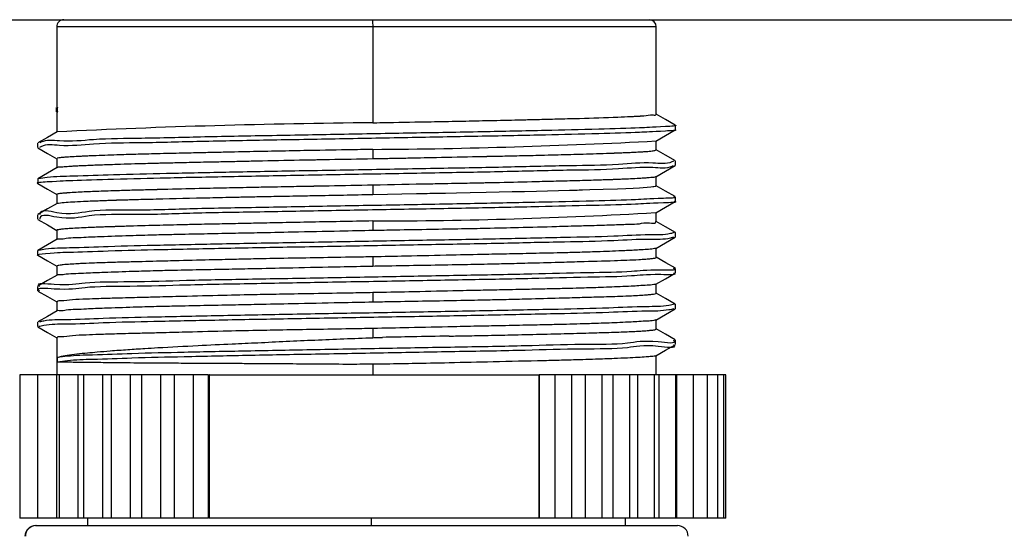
# Model space of a CAD drawing. Header units: millimetres. Extents: x 10 to 584, y 10 to 410.
# Tile 12 of 28: x 176 to 203, y 306 to 321. Entities that reach past the tile are written whole.
import ezdxf

# ---------------------------------------------------------------- set-up
doc = ezdxf.new("R2010")
doc.units = ezdxf.units.MM
doc.header["$LTSCALE"] = 2
doc.header["$PDSIZE"] = -1
doc.linetypes.add('SLD-实线', pattern=[0])
doc.layers.add('细实线层', color=7, linetype='SLD-实线')
doc.styles.add('SLDTEXTSTYLE1', font='txt')
doc.dimstyles.new('SLDDIMSTYLE8', dxfattribs={"dimtxt": 5, "dimasz": 5, "dimexe": 0, "dimexo": 0.0625, "dimgap": 1.25, "dimtad": 2, "dimrnd": 1e-09, "dimzin": 12, "dimdsep": 46, "dimtxsty": 'SLDTEXTSTYLE1', "dimsah": 1, "dimcen": 0.09, "dimadec": 0, "dimazin": 3, "dimtfac": 1, "dimtdec": 0, "dimtofl": 0, "dimtmove": 0, "dimatfit": 3, "dimfxl": 1, "dimfrac": 2, "dimtolj": 1, "dimtzin": 12, "dimarcsym": 0})

# ---------------------------------------------------------------- blocks, each defined once
blk = doc.blocks.new('_D_10')
at = {"layer": 'Defpoints', "color": 0}
for p in [(135.03, 320.718), (182.42, 240.023), (271.52, 240.023)]:
    blk.add_point(p, dxfattribs=at)
at = {"layer": '细实线层', "color": 0, "lineweight": -2}
for p, q in [((135.093, 320.718), (271.52, 320.718)), ((271.52, 315.718), (271.52, 245.023)), ((182.483, 240.023), (271.52, 240.023))]:
    blk.add_line(p, q, dxfattribs=at)
at = {"layer": '细实线层', "color": 0}
for points in [[(270.687, 315.718), (272.353, 315.718), (271.52, 320.718)], [(270.687, 245.023), (272.353, 245.023), (271.52, 240.023)]]:
    blk.add_solid(points, dxfattribs=at)
at = {"layer": '细实线层', "color": 0, "insert": (264.879, 280.661), "char_height": 5, "attachment_point": 2, "rotation": 90, "style": 'SLDTEXTSTYLE1'}
blk.add_mtext('\\A1;300%%p30', dxfattribs=at)

msp = doc.modelspace()

# ---------------------------------------------------------------- linework, layer by layer
at = {"color": 7, "linetype": 'SLD-实线', "lineweight": 25}
for p, q in [((176.660112, 320.518081), (176.660112, 318.279927)), ((176.860112, 320.718077), (185.467194, 320.718077)), ((185.467194, 320.718077), (193.180112, 320.718077)), ((185.478152, 320.518081), (185.478152, 317.83968)), ((193.380113, 318.079596), (193.380113, 320.518081)), ((176.639305, 318.265577), (176.639305, 318.140579)), ((176.667558, 318.278571), (176.689958, 318.265615)), ((176.667558, 318.278571), (176.667558, 318.153573)), ((176.660112, 318.138604), (176.660112, 317.582545)), ((176.667558, 318.153573), (176.689938, 318.140631)), ((193.912843, 317.646948), (193.912843, 317.771954)), ((176.126187, 317.271595), (176.126187, 317.146597)), ((193.380113, 317.080629), (193.380113, 317.336631)), ((185.478152, 317.096477), (185.478152, 316.838493)), ((176.660112, 316.838612), (176.660112, 316.582268)), ((193.91519, 316.647028), (193.91519, 316.772026)), ((176.127383, 316.271951), (176.127383, 316.146953)), ((176.128522, 316.274514), (176.142394, 316.271951)), ((185.478152, 316.097659), (185.478152, 315.838491)), ((193.380113, 316.080106), (193.380113, 316.335504)), ((176.660112, 315.839169), (176.660112, 315.583517)), ((193.914038, 315.646601), (193.914038, 315.7716)), ((176.125278, 315.272187), (176.125278, 315.147181)), ((193.380113, 315.080365), (193.380113, 315.335659)), ((185.478152, 315.097657), (185.478152, 314.839681)), ((176.660112, 314.838251), (176.660112, 314.5835)), ((193.914947, 314.64718), (193.914947, 314.772186)), ((176.125278, 314.272193), (176.125278, 314.147187)), ((193.380113, 314.080556), (193.380113, 314.335828)), ((185.478152, 314.096478), (185.478152, 313.839679)), ((176.660112, 313.838278), (176.660112, 313.583521)), ((193.914947, 313.647201), (193.914947, 313.772199)), ((193.380113, 313.080562), (193.380113, 313.335826)), ((176.125278, 313.272176), (176.125278, 313.147177)), ((185.478152, 313.096476), (185.478152, 312.839677)), ((176.660112, 312.838224), (176.660112, 312.583511)), ((193.914947, 312.647176), (193.914947, 312.772175)), ((176.125278, 312.272181), (176.125278, 312.147183)), ((193.380113, 312.080619), (193.380113, 312.335824)), ((185.478152, 312.096474), (185.478152, 311.839675)), ((176.660112, 311.83823), (176.660112, 310.798084)), ((193.914947, 311.647182), (193.914947, 311.77218)), ((176.679152, 311.157597), (176.679152, 311.282595)), ((193.380113, 310.798084), (193.380113, 311.335822)), ((185.478152, 311.09648), (185.478152, 310.798084)), ((175.628555, 310.798084), (175.628555, 306.798083)), ((176.119622, 310.798084), (175.628555, 310.798084)), ((176.126205, 310.798084), (176.126205, 306.798083)), ((176.6536, 310.798084), (176.126205, 310.798084)), ((176.6536, 310.798084), (176.6536, 306.798083)), ((176.714538, 310.798084), (176.6536, 310.798084)), ((176.722265, 310.798084), (176.722265, 306.798083)), ((177.24966, 310.798084), (176.722265, 310.798084)), ((177.24966, 310.798084), (177.24966, 306.798083)), ((177.400966, 310.798084), (177.24966, 310.798084)), ((177.409749, 310.798084), (177.409749, 306.798083)), ((177.937144, 310.798084), (177.409749, 310.798084)), ((177.937144, 310.798084), (177.937144, 306.798083)), ((178.180593, 310.798084), (177.937144, 310.798084)), ((178.180593, 310.798084), (178.180593, 306.798083)), ((178.707988, 310.798084), (178.180593, 310.798084)), ((178.707988, 310.798084), (178.707988, 306.798083)), ((179.025765, 310.798084), (178.707988, 310.798084)), ((179.025765, 310.798084), (179.025765, 306.798083)), ((179.55316, 310.798084), (179.025765, 310.798084)), ((179.55316, 310.798084), (179.55316, 306.798083)), ((179.93535, 310.798084), (179.55316, 310.798084)), ((179.93535, 310.798084), (179.93535, 306.798083)), ((180.462745, 310.798084), (179.93535, 310.798084)), ((180.462745, 310.798084), (180.462745, 306.798083)), ((180.883083, 310.798084), (180.462745, 310.798084)), ((180.883083, 310.798084), (180.883083, 306.798083)), ((180.89869, 310.798084), (180.89869, 306.798083)), ((180.916532, 310.798084), (180.89869, 310.798084)), ((180.916532, 306.798083), (180.916532, 310.798084)), ((180.916532, 310.798084), (190.109902, 310.798084)), ((190.109902, 310.798084), (190.109902, 306.798083)), ((190.116155, 310.798084), (190.109902, 310.798084)), ((190.116155, 306.798083), (190.116155, 310.798084)), ((190.552424, 310.798084), (190.116155, 310.798084)), ((190.552424, 310.798084), (190.552424, 306.798083)), ((191.025029, 310.798084), (190.552424, 310.798084)), ((191.025029, 306.798083), (191.025029, 310.798084)), ((191.396757, 310.798084), (191.025029, 310.798084)), ((191.396757, 310.798084), (191.396757, 306.798083)), ((191.869363, 310.798084), (191.396757, 310.798084)), ((191.869363, 306.798083), (191.869363, 310.798084)), ((192.166652, 310.798084), (191.869363, 310.798084)), ((192.166652, 310.798084), (192.166652, 306.798083)), ((192.639257, 310.798084), (192.166652, 310.798084)), ((192.853081, 310.798084), (192.630477, 310.798084)), ((192.639257, 306.798083), (192.639257, 310.798084)), ((192.853081, 310.798084), (192.853081, 306.798083)), ((193.325687, 310.798084), (192.853081, 310.798084)), ((193.447997, 310.798084), (193.317958, 310.798084)), ((193.325687, 306.798083), (193.325687, 310.798084)), ((193.447997, 310.798084), (193.447997, 306.798083)), ((193.920602, 310.798084), (193.447997, 310.798084)), ((193.944426, 310.798084), (193.91402, 310.798084)), ((193.920602, 306.798083), (193.920602, 310.798084)), ((193.944426, 310.798084), (193.944426, 306.798083)), ((194.417031, 310.798084), (193.944426, 310.798084)), ((194.809151, 310.798084), (194.41167, 310.798084)), ((194.417031, 306.798083), (194.417031, 310.798084)), ((195.092363, 310.798084), (194.805072, 310.798084)), ((194.809151, 306.798083), (194.809151, 310.798084)), ((195.263354, 310.798084), (195.089621, 310.798084)), ((195.092363, 306.798083), (195.092363, 310.798084)), ((195.320108, 310.798084), (195.261971, 310.798084)), ((195.263354, 306.798083), (195.263354, 310.798084)), ((195.320108, 306.798083), (195.320108, 310.798084)), ((176.119622, 306.798083), (175.628555, 306.798083)), ((176.6536, 306.798083), (176.126205, 306.798083)), ((176.714538, 306.798083), (176.6536, 306.798083)), ((177.24966, 306.798083), (176.722265, 306.798083)), ((177.400966, 306.798083), (177.24966, 306.798083)), ((177.937144, 306.798083), (177.409749, 306.798083)), ((177.520112, 306.798083), (177.520112, 306.593267)), ((178.180593, 306.798083), (177.937144, 306.798083)), ((178.707988, 306.798083), (178.180593, 306.798083)), ((179.025765, 306.798083), (178.707988, 306.798083)), ((179.55316, 306.798083), (179.025765, 306.798083)), ((179.93535, 306.798083), (179.55316, 306.798083)), ((180.462745, 306.798083), (179.93535, 306.798083)), ((180.883083, 306.798083), (180.462745, 306.798083)), ((180.916532, 306.798083), (180.89869, 306.798083)), ((190.109902, 306.798083), (180.916532, 306.798083)), ((185.431033, 306.798083), (185.431033, 306.593267)), ((190.116155, 306.798083), (190.109902, 306.798083)), ((190.552424, 306.798083), (190.116155, 306.798083)), ((191.025029, 306.798083), (190.552424, 306.798083)), ((191.396757, 306.798083), (191.025029, 306.798083)), ((191.869363, 306.798083), (191.396757, 306.798083)), ((192.166652, 306.798083), (191.869363, 306.798083)), ((192.639257, 306.798083), (192.166652, 306.798083)), ((192.520113, 306.593267), (192.520113, 306.798083)), ((192.853081, 306.798083), (192.630477, 306.798083)), ((193.325687, 306.798083), (192.853081, 306.798083)), ((193.447997, 306.798083), (193.317958, 306.798083)), ((193.920602, 306.798083), (193.447997, 306.798083)), ((193.944426, 306.798083), (193.91402, 306.798083)), ((194.417031, 306.798083), (193.944426, 306.798083)), ((194.809151, 306.798083), (194.41167, 306.798083)), ((195.092363, 306.798083), (194.805072, 306.798083)), ((195.263354, 306.798083), (195.089621, 306.798083)), ((195.320108, 306.798083), (195.261971, 306.798083)), ((176.070112, 306.593267), (176.083556, 306.593267)), ((176.083556, 306.593267), (193.970112, 306.593267))]:
    msp.add_line(p, q, dxfattribs=at)
at = {"color": 8, "linetype": 'SLD-实线', "lineweight": 25}
for p, q in [((185.478152, 320.518081), (176.660112, 320.518081)), ((193.380113, 320.518081), (185.478152, 320.518081))]:
    msp.add_line(p, q, dxfattribs=at)
at = {"color": 7, "linetype": 'SLD-实线', "lineweight": 25, "flags": 128}
for points in [[(193.908708, 317.776834), (193.638646, 317.932879), (193.380113, 318.082271)], [(176.67089, 317.588767), (176.400804, 317.432729), (176.130711, 317.276684)], [(193.368397, 317.329859), (193.638453, 317.485904), (193.908514, 317.641949)], [(176.130454, 317.141665), (176.400551, 316.98562), (176.660112, 316.835662)], [(193.911207, 316.776758), (193.641083, 316.932788), (193.380113, 317.083543)], [(193.370701, 316.330065), (193.640826, 316.48611), (193.910958, 316.642148)], [(176.671642, 316.588928), (176.401592, 316.432891), (176.131534, 316.276846)], [(176.131709, 316.141953), (176.401773, 315.985908), (176.660112, 315.836628)], [(185.478152, 315.838491), (186.689535, 315.862653), (186.988504, 315.868711), (187.063194, 315.870231), (187.082014, 315.87061), (187.086803, 315.870707), (187.088044, 315.870737), (187.088375, 315.870745), (187.088468, 315.870745), (187.088498, 315.870745), (187.088509, 315.870745), (187.088509, 315.870745), (187.092583, 315.870827), (187.122505, 315.871393), (187.203615, 315.872935), (187.505373, 315.878702), (187.807127, 315.884521), (188.185343, 315.891934), (188.634587, 315.900934), (189.002435, 315.908564), (189.360137, 315.916342), (189.706856, 315.924262), (190.041793, 315.932324), (190.959073, 315.956404), (191.17205, 315.962498), (191.225293, 315.964056), (191.239165, 315.964465), (191.242949, 315.964577), (191.244056, 315.964607), (191.244641, 315.964622), (191.247116, 315.964696), (191.266797, 315.96524), (191.321259, 315.966753), (191.522028, 315.972475), (191.901592, 315.98409), (192.296745, 315.99774), (192.527187, 316.006964), (192.731106, 316.016389), (192.907916, 316.026022), (193.226991, 316.050147), (193.279907, 316.056212), (193.291518, 316.057747), (193.29437, 316.058134), (193.295104, 316.058238), (193.295301, 316.058268), (193.295359, 316.058276), (193.295387, 316.058276), (193.295948, 316.05835), (193.300178, 316.058909), (193.311257, 316.060436), (193.345602, 316.066196), (193.368451, 316.072022), (193.380035, 316.07945), (193.379126, 316.080106)], [(193.909408, 315.776741), (193.639306, 315.932793), (193.380113, 316.082542)], [(176.670035, 315.589254), (176.399909, 315.433209), (176.129775, 315.277164)], [(193.369587, 315.329579), (193.639678, 315.485624), (193.909773, 315.641669)], [(176.129446, 315.142376), (176.399568, 314.986338), (176.660112, 314.835822)], [(193.911181, 314.776739), (193.641049, 314.932784), (193.380113, 315.083524)], [(176.668766, 314.5885), (176.398647, 314.432455), (176.128522, 314.27641)], [(193.370541, 314.330292), (193.640658, 314.486337), (193.910779, 314.642375)], [(176.129438, 314.142381), (176.399561, 313.986344), (176.660112, 313.835827)], [(193.911695, 313.776416), (193.641578, 313.932454), (193.380113, 314.083499)], [(193.370537, 313.33029), (193.640651, 313.486335), (193.910775, 313.642373)], [(176.669325, 313.588848), (176.399221, 313.43281), (176.12911, 313.27678)], [(176.129452, 313.142372), (176.399575, 312.986334), (176.660112, 312.835825)], [(193.910384, 312.777196), (193.640263, 312.933234), (193.380113, 313.08352)], [(176.670319, 312.589405), (176.400201, 312.433367), (176.130073, 312.277322)], [(193.370537, 312.330296), (193.640651, 312.486333), (193.910775, 312.642371)], [(176.129447, 312.142377), (176.399569, 311.986332), (176.660112, 311.835823)], [(193.910481, 311.777142), (193.640349, 311.933187), (193.380113, 312.083525)], [(193.370541, 311.330294), (193.640654, 311.486339), (193.910779, 311.642376)]]:
    msp.add_lwpolyline(points, dxfattribs=at)
at = {"color": 7, "linetype": 'SLD-实线', "lineweight": 25}
for centre, radius, start, end in [((176.860108, 320.518082), 0.199996, 89.9988769, 180.0000559), ((184.557345, 320.567928), 0.922156, 356.9014133, 9.3708808), ((193.180114, 320.518079), 0.199999, 0.000855, 90.0007458), ((187.356382, 100.31049), 217.537298, 90.49470142, 92.81628907), ((184.414166, 483.81682), 166.723738, 270.3656487, 273.08054296), ((185.240657, 454.993352), 139.895896, 270.09726845, 273.32472465), ((176.070119, 306.29326), 0.300006, 90.001306, 179.9983382), ((176.083786, 306.293487), 0.29978, 90.043958, 180.0416618), ((193.970105, 306.293259), 0.300008, 0.0019654, 89.9987461)]:
    msp.add_arc(centre, radius, start, end, dxfattribs=at)
for points, knots in [([(185.478152, 317.83968), (185.479219, 317.8397), (185.48969, 317.839895), (185.527164, 317.840585), (185.666998, 317.843156), (186.197099, 317.852905), (186.960337, 317.866991), (187.870341, 317.884618), (188.65017, 317.901066), (189.237603, 317.914347), (189.641308, 317.923783), (189.840636, 317.92865), (189.9725, 317.931642), (190.03997, 317.933472), (190.047993, 317.933635), (190.076916, 317.934339), (190.184225, 317.936759), (190.365768, 317.941068), (190.62445, 317.947308), (190.916207, 317.95465), (191.484111, 317.969624), (192.074569, 317.987985), (192.596922, 318.010485), (192.779978, 318.020022), (192.858118, 318.024201), (192.890724, 318.026367), (192.907552, 318.027179), (192.910783, 318.027379), (192.922525, 318.028006), (192.964399, 318.030547), (193.097892, 318.034796), (193.188788, 318.072709), (193.37949, 318.048826), (193.371033, 318.077144), (193.370301, 318.079596)], [0, 0, 0, 0, 0.000404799, 0.003973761, 0.014221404, 0.053470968, 0.205144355, 0.30386642, 0.398819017, 0.501100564, 0.526813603, 0.552038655, 0.576754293, 0.576859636, 0.57764833, 0.579799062, 0.587837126, 0.618374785, 0.648701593, 0.686017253, 0.72911155, 0.864256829, 0.910156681, 0.927488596, 0.933807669, 0.939847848, 0.939886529, 0.940200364, 0.941075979, 0.944345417, 0.956209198, 0.989307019, 0.999074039, 1, 1, 1, 1]), ([(193.89286, 317.771939), (193.89921, 317.770765), (194.001752, 317.751798), (193.27664, 317.712361), (192.898295, 317.692453), (191.605828, 317.652824), (190.213004, 317.620303), (188.455246, 317.584373), (186.549779, 317.549072), (184.554963, 317.513883), (182.587354, 317.477091), (180.744469, 317.446177), (179.130477, 317.397707), (177.807437, 317.399435), (176.899514, 317.285499), (176.357394, 317.37898), (176.198843, 317.28291), (176.188617, 317.276714)], [0, 0, 0, 0, 0.001024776, 0.016549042, 0.057463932, 0.121572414, 0.205383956, 0.304831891, 0.414491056, 0.528719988, 0.641565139, 0.74719332, 0.839906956, 0.915110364, 0.968789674, 0.997987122, 1, 1, 1, 1]), ([(193.892808, 317.646948), (193.899177, 317.645771), (194.001758, 317.626815), (193.276678, 317.587346), (192.898273, 317.567465), (191.605837, 317.527821), (190.213001, 317.495309), (188.455248, 317.459359), (186.549778, 317.424083), (184.554965, 317.388864), (182.587347, 317.352122), (180.744491, 317.321093), (179.13041, 317.272925), (177.807612, 317.273877), (176.899147, 317.161675), (176.354196, 317.253176), (176.192975, 317.15461), (176.179868, 317.146597)], [0, 0, 0, 0, 0.00102715, 0.016542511, 0.057433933, 0.121505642, 0.20526911, 0.30466001, 0.414256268, 0.528419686, 0.641200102, 0.746767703, 0.839428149, 0.914588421, 0.968236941, 0.997417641, 1, 1, 1, 1]), ([(185.478152, 317.096477), (185.476761, 317.096449), (185.465166, 317.096221), (185.425881, 317.095517), (185.284264, 317.092887), (184.753339, 317.083192), (183.980166, 317.069092), (183.048478, 317.051538), (182.233381, 317.034984), (181.616389, 317.021799), (181.190865, 317.012376), (180.978604, 317.007673), (180.837272, 317.004345), (180.758668, 317.002622), (180.726675, 317.001934), (180.608356, 316.999403), (180.411141, 316.995116), (180.12928, 316.98886), (179.80903, 316.98152), (179.475184, 316.973572), (179.153528, 316.965438), (178.867205, 316.957692), (178.596532, 316.949808), (178.199765, 316.937277), (177.84576, 316.924624), (177.565218, 316.912675), (177.503298, 316.909875), (177.488154, 316.909194), (177.484288, 316.909015), (177.483266, 316.908969), (177.48297, 316.908952), (177.4823, 316.908958), (177.477352, 316.908616), (177.460722, 316.908123), (177.402899, 316.905343), (177.276087, 316.899809), (177.091529, 316.890697), (176.923042, 316.878337), (176.788465, 316.86981), (176.73756, 316.85627), (176.661466, 316.856503), (176.67771, 316.841907), (176.681376, 316.838612)], [0, 0, 0, 0, 0.000472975, 0.003943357, 0.013359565, 0.048633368, 0.184495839, 0.276293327, 0.365477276, 0.461698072, 0.486127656, 0.510197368, 0.533887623, 0.534195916, 0.536930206, 0.544768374, 0.574435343, 0.604001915, 0.640629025, 0.683353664, 0.71754659, 0.750031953, 0.780743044, 0.809618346, 0.885006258, 0.901184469, 0.905093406, 0.906081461, 0.906339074, 0.906409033, 0.906429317, 0.906439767, 0.906637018, 0.908114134, 0.912098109, 0.926313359, 0.951362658, 0.974311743, 0.985658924, 0.993741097, 0.998587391, 1, 1, 1, 1]), ([(185.478152, 316.838493), (185.61521, 316.841023), (185.888517, 316.846069), (186.296935, 316.853838), (186.701946, 316.861743), (187.355269, 316.874897), (187.968817, 316.887778), (188.473527, 316.898547), (188.600482, 316.90139), (188.634102, 316.902078), (188.643983, 316.902317), (188.647342, 316.902373), (188.650927, 316.902475), (188.659685, 316.902613), (188.691823, 316.903317), (188.812753, 316.905718), (189.108747, 316.911903), (189.583676, 316.921978), (190.094223, 316.93336), (190.543544, 316.944234), (190.903428, 316.953621), (191.384621, 316.967303), (191.801144, 316.98054), (192.11831, 316.992216), (192.191245, 316.995), (192.209776, 316.995719), (192.214791, 316.995911), (192.216329, 316.99597), (192.217406, 316.996015), (192.223003, 316.996195), (192.241993, 316.996928), (192.310165, 316.999358), (192.420715, 317.003608), (192.57273, 317.009789), (192.733872, 317.016992), (192.890233, 317.024787), (193.027382, 317.033007), (193.135038, 317.04031), (193.2226, 317.048954), (193.302675, 317.055184), (193.350728, 317.071604), (193.37714, 317.080629)], [0, 0, 0, 0, 0.052014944, 0.103723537, 0.155001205, 0.205724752, 0.351675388, 0.387861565, 0.397279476, 0.399860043, 0.400621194, 0.401030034, 0.401134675, 0.401982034, 0.404353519, 0.413332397, 0.447877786, 0.516692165, 0.593583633, 0.641651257, 0.687236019, 0.730186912, 0.824312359, 0.845363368, 0.850616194, 0.85200746, 0.85240001, 0.852520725, 0.852591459, 0.852809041, 0.854645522, 0.859802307, 0.878693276, 0.896624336, 0.917531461, 0.93989994, 0.956024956, 0.969672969, 0.980821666, 0.989458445, 1, 1, 1, 1]), ([(193.852348, 316.642118), (193.840036, 316.635601), (193.671338, 316.546303), (193.129751, 316.625781), (192.207612, 316.521853), (190.880464, 316.519011), (189.259877, 316.472267), (187.413776, 316.440735), (185.444523, 316.404158), (183.450241, 316.368874), (181.547763, 316.333704), (179.794001, 316.297416), (178.409014, 316.265886), (177.121625, 316.224054), (176.754478, 316.208173), (176.040787, 316.164864), (176.137485, 316.147816), (176.14234, 316.14696)], [0, 0, 0, 0, 0.002346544, 0.032154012, 0.086200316, 0.161878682, 0.254918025, 0.36073721, 0.473709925, 0.587934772, 0.697426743, 0.796616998, 0.880139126, 0.943721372, 0.984234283, 0.999208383, 1, 1, 1, 1]), ([(193.861989, 316.772026), (193.846497, 316.763756), (193.674787, 316.672088), (193.130055, 316.749713), (192.207467, 316.647355), (190.880524, 316.64383), (189.259831, 316.597326), (187.413902, 316.565713), (185.444037, 316.529171), (183.452034, 316.493839), (181.541639, 316.458814), (179.813148, 316.422065), (178.355687, 316.391855), (177.247285, 316.346763), (176.546719, 316.33714), (176.227509, 316.289183), (176.14549, 316.276861)], [0, 0, 0, 0, 0.002959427, 0.032801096, 0.086909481, 0.162674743, 0.25582094, 0.361761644, 0.474864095, 0.589220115, 0.698837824, 0.798141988, 0.88176003, 0.945415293, 0.985974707, 1, 1, 1, 1]), ([(176.668191, 316.584987), (176.669806, 316.586221), (176.713247, 316.619396), (176.800849, 316.606533), (176.880403, 316.617688), (176.911497, 316.620054), (176.920396, 316.62076), (176.923033, 316.620981), (176.923937, 316.621039), (176.924966, 316.621126), (176.927515, 316.621307), (176.936849, 316.622), (176.974379, 316.624644), (177.043428, 316.629154), (177.153709, 316.635492), (177.301876, 316.643049), (177.479284, 316.650953), (177.677057, 316.658948), (177.882275, 316.66669), (178.104698, 316.674578), (178.525301, 316.688769), (178.947278, 316.701288), (179.309898, 316.711165), (179.411491, 316.713882), (179.439234, 316.714613), (179.447516, 316.714829), (179.450331, 316.714907), (179.453223, 316.714979), (179.460282, 316.715143), (179.486801, 316.715821), (179.59009, 316.718294), (179.857517, 316.724735), (180.316551, 316.735179), (180.842704, 316.74647), (181.349445, 316.757138), (181.798398, 316.766549), (182.492875, 316.781138), (183.139675, 316.79442), (183.659774, 316.804797), (183.795956, 316.807549), (183.832095, 316.808246), (183.842542, 316.808466), (183.846094, 316.808527), (183.850195, 316.808611), (183.860334, 316.808793), (183.89665, 316.809471), (184.032897, 316.811988), (184.566541, 316.821817), (185.073637, 316.831093), (185.478152, 316.838493)], [0, 0, 0, 0, 0.000690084, 0.018553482, 0.026284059, 0.028517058, 0.029140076, 0.029322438, 0.029417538, 0.029448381, 0.029673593, 0.030286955, 0.032633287, 0.042475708, 0.053831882, 0.070220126, 0.092957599, 0.11425803, 0.137571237, 0.1628366, 0.189989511, 0.280771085, 0.306484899, 0.313423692, 0.315352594, 0.315928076, 0.316242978, 0.316310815, 0.316912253, 0.318645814, 0.325337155, 0.352068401, 0.409669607, 0.481572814, 0.53114353, 0.582136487, 0.634371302, 0.767505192, 0.802269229, 0.811380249, 0.813853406, 0.814568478, 0.814935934, 0.815062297, 0.815963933, 0.818386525, 0.827421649, 0.862332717, 1, 1, 1, 1]), ([(185.478152, 316.097659), (185.06973, 316.089596), (184.558177, 316.079496), (184.020146, 316.068798), (183.883536, 316.066073), (183.848114, 316.065374), (183.838591, 316.065182), (183.835745, 316.065135), (183.834823, 316.0651), (183.834329, 316.065101), (183.833721, 316.065085), (183.831466, 316.065054), (183.822865, 316.064866), (183.789042, 316.064297), (183.655285, 316.061712), (183.423665, 316.057507), (183.085036, 316.051129), (182.688503, 316.043637), (182.26924, 316.035596), (181.858065, 316.027483), (181.484619, 316.019793), (181.119583, 316.011965), (180.545206, 315.999066), (180.013315, 315.986256), (179.579989, 315.975153), (179.475217, 315.972345), (179.448232, 315.971667), (179.440912, 315.971449), (179.43867, 315.971409), (179.437726, 315.97138), (179.435434, 315.97133), (179.428274, 315.971143), (179.401791, 315.970485), (179.302442, 315.96803), (179.063073, 315.961961), (178.688312, 315.951936), (178.296756, 315.940528), (177.967074, 315.929583), (177.71745, 315.920332), (177.409507, 315.90721), (177.156038, 315.894436), (176.970865, 315.881496), (176.933588, 315.878602), (176.924657, 315.877907), (176.922353, 315.877725), (176.921724, 315.87767), (176.921528, 315.877661), (176.921442, 315.877652), (176.921234, 315.877627), (176.920602, 315.877592), (176.918326, 315.877413), (176.909894, 315.876802), (176.879435, 315.874457), (176.830859, 315.870376), (176.771978, 315.864741), (176.71421, 315.856891), (176.68957, 315.852821), (176.656758, 315.842951), (176.660708, 315.839421), (176.660991, 315.839169)], [0, 0, 0, 0, 0.138842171, 0.17390121, 0.182903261, 0.185282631, 0.185942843, 0.186140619, 0.186250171, 0.186256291, 0.186308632, 0.186456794, 0.187022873, 0.189232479, 0.197954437, 0.232492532, 0.267969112, 0.313068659, 0.367290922, 0.410494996, 0.452846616, 0.494245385, 0.534592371, 0.648116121, 0.675077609, 0.681920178, 0.683739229, 0.68425199, 0.684409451, 0.684501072, 0.684573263, 0.685188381, 0.686935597, 0.693577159, 0.718965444, 0.768318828, 0.820997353, 0.85210411, 0.880433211, 0.905897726, 0.956864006, 0.966683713, 0.968986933, 0.969571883, 0.969728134, 0.969772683, 0.969786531, 0.969794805, 0.969802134, 0.969857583, 0.970009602, 0.970578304, 0.972730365, 0.98040503, 0.986984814, 0.993434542, 0.998279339, 0.999876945, 1, 1, 1, 1]), ([(193.36988, 316.333247), (193.366072, 316.331076), (193.336418, 316.314173), (193.267827, 316.315524), (193.168547, 316.301877), (193.046958, 316.294234), (192.794064, 316.277324), (192.530842, 316.265601), (192.303973, 316.256162), (192.236969, 316.253598), (192.219013, 316.252857), (192.214163, 316.252696), (192.212723, 316.252626), (192.212085, 316.25261), (192.210394, 316.252536), (192.205202, 316.252361), (192.186376, 316.251686), (192.113512, 316.249089), (191.984311, 316.244703), (191.787468, 316.238361), (191.539883, 316.230858), (191.258404, 316.222923), (190.959835, 316.214893), (190.664439, 316.207158), (190.355821, 316.199308), (189.801895, 316.185446), (189.25879, 316.172855), (188.798792, 316.162441), (188.6763, 316.15987), (188.644167, 316.159094), (188.635503, 316.158941), (188.632914, 316.158865), (188.632016, 316.158859), (188.631061, 316.158825), (188.628783, 316.158793), (188.620485, 316.15861), (188.589057, 316.157991), (188.46489, 316.155452), (188.247978, 316.15113), (187.925927, 316.144784), (187.538245, 316.137261), (186.71231, 316.121635), (186.015238, 316.108093), (185.478152, 316.097659)], [0, 0, 0, 0, 0.001658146, 0.012912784, 0.024770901, 0.040152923, 0.059002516, 0.121145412, 0.140163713, 0.145257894, 0.1466145, 0.146989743, 0.147101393, 0.147161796, 0.147232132, 0.147744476, 0.149135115, 0.154387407, 0.175438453, 0.198238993, 0.229194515, 0.269523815, 0.30519781, 0.342643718, 0.381764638, 0.422460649, 0.553111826, 0.588111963, 0.597230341, 0.599649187, 0.600320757, 0.600521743, 0.600633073, 0.60066186, 0.600884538, 0.601498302, 0.603814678, 0.612824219, 0.648671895, 0.686222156, 0.735175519, 0.795955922, 1, 1, 1, 1]), ([(176.668089, 315.586445), (176.669174, 315.587595), (176.670438, 315.588934), (176.674396, 315.590243), (176.685809, 315.593684), (176.767743, 315.609047), (176.929538, 315.620422), (177.18769, 315.637148), (177.52122, 315.653114), (177.816722, 315.665203), (178.051264, 315.673793), (178.18624, 315.67844), (178.278772, 315.68176), (178.332033, 315.683358), (178.354902, 315.684073), (178.442154, 315.68671), (178.593142, 315.691142), (178.820744, 315.69751), (179.102933, 315.705042), (179.812122, 315.722842), (180.669022, 315.742861), (181.471194, 315.76061), (181.842456, 315.768601), (182.039129, 315.772764), (182.17127, 315.775576), (182.240395, 315.77701), (182.250166, 315.777193), (182.28514, 315.777888), (182.416765, 315.780445), (182.644139, 315.784811), (182.97857, 315.791161), (183.37707, 315.798665), (184.220279, 315.814207), (184.930853, 315.827925), (185.478152, 315.838491)], [0, 0, 0, 0, 0.0005204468, 0.0006062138, 0.0014122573, 0.0045833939, 0.0288955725, 0.0565363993, 0.0926377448, 0.1425015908, 0.1571765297, 0.172499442, 0.1884579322, 0.1886828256, 0.1906308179, 0.1962434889, 0.2183861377, 0.2420304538, 0.2737206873, 0.3144423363, 0.483425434, 0.5653816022, 0.5874680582, 0.6097855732, 0.6323196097, 0.632442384, 0.6333123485, 0.6356447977, 0.6443455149, 0.6781095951, 0.7130285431, 0.758164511, 0.8137333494, 1, 1, 1, 1]), ([(193.877419, 315.646594), (193.887384, 315.644138), (194.012651, 315.613268), (193.210786, 315.596731), (192.7907, 315.556684), (191.460615, 315.526857), (190.031099, 315.490427), (188.249482, 315.455759), (186.330175, 315.419933), (184.332027, 315.38532), (182.376381, 315.346833), (180.545025, 315.321565), (178.987119, 315.256063), (177.634613, 315.302971), (176.919803, 315.093505), (176.204163, 315.318961), (176.185721, 315.153478), (176.185021, 315.147189)], [0, 0, 0, 0, 0.001599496, 0.020107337, 0.063709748, 0.129977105, 0.215836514, 0.316499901, 0.426834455, 0.541106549, 0.653340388, 0.757588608, 0.848570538, 0.921485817, 0.972354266, 0.998949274, 1, 1, 1, 1]), ([(193.857585, 315.776785), (193.875589, 315.772502), (194.01463, 315.739422), (193.223611, 315.720854), (192.783616, 315.682166), (191.463548, 315.651655), (190.030065, 315.615496), (188.249808, 315.580737), (186.330082, 315.544932), (184.332045, 315.510338), (182.376403, 315.471796), (180.544939, 315.446671), (178.987378, 315.380783), (177.633949, 315.428677), (176.921149, 315.217096), (176.205221, 315.444735), (176.186212, 315.281746), (176.185678, 315.277172)], [0, 0, 0, 0, 0.002750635, 0.021242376, 0.064806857, 0.131016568, 0.216801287, 0.317377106, 0.42761568, 0.541788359, 0.653924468, 0.758082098, 0.848984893, 0.92183673, 0.972660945, 0.999232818, 1, 1, 1, 1]), ([(185.478152, 315.097657), (184.867814, 315.086348), (183.994183, 315.07016), (183.006727, 315.049942), (182.57996, 315.04122), (182.394741, 315.036967), (182.306329, 315.035447), (182.267491, 315.033986), (182.2498, 315.034008), (182.247501, 315.033931), (182.238957, 315.033809), (182.206387, 315.033095), (182.079044, 315.030747), (181.763228, 315.024391), (181.252234, 315.014218), (180.700767, 315.00271), (180.212815, 314.991823), (179.819432, 314.982445), (179.281344, 314.968657), (178.809854, 314.95532), (178.447314, 314.943939), (178.36201, 314.941134), (178.340169, 314.940441), (178.334235, 314.940233), (178.332407, 314.940186), (178.33179, 314.940151), (178.331447, 314.940153), (178.331049, 314.940122), (178.329627, 314.940112), (178.324326, 314.939894), (178.303799, 314.939358), (178.224887, 314.936766), (178.09189, 314.932664), (177.904971, 314.92633), (177.700735, 314.918975), (177.46797, 314.909798), (177.234401, 314.898898), (177.022648, 314.8873), (176.862379, 314.873988), (176.746971, 314.864639), (176.692471, 314.850355), (176.664689, 314.844766), (176.664006, 314.840192), (176.663717, 314.838251)], [0, 0, 0, 0, 0.207528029, 0.297053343, 0.335768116, 0.352644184, 0.360036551, 0.365830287, 0.365853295, 0.366050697, 0.366612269, 0.36875828, 0.377125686, 0.409911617, 0.476145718, 0.550879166, 0.597430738, 0.642072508, 0.684652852, 0.78042102, 0.802424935, 0.807963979, 0.809436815, 0.8098537, 0.809982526, 0.810058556, 0.810063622, 0.810099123, 0.810194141, 0.810547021, 0.811902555, 0.817175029, 0.837388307, 0.857138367, 0.880756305, 0.906870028, 0.93631251, 0.960319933, 0.978750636, 0.991505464, 0.998554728, 0.999386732, 1, 1, 1, 1]), ([(185.478152, 314.839681), (185.686828, 314.843486), (186.225029, 314.8533), (187.048941, 314.867325), (187.89348, 314.882435), (188.709049, 314.898532), (189.591601, 314.918732), (190.461045, 314.941826), (191.16434, 314.962361), (191.703034, 314.977764), (192.166601, 314.989385), (192.578932, 315.010129), (192.920583, 315.012059), (193.114905, 315.069022), (193.368112, 315.012025), (193.367438, 315.077154), (193.367404, 315.080365)], [0, 0, 0, 0, 0.07921816, 0.204313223, 0.312769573, 0.399821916, 0.513932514, 0.647826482, 0.729989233, 0.780887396, 0.852611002, 0.904994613, 0.940265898, 0.975826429, 0.998808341, 1, 1, 1, 1]), ([(193.872911, 314.772186), (193.840492, 314.762265), (193.622359, 314.69551), (193.051202, 314.722916), (192.071326, 314.654888), (190.7138, 314.635486), (189.061532, 314.594975), (187.197456, 314.561303), (185.221599, 314.525361), (183.234731, 314.489781), (181.339571, 314.455053), (179.637243, 314.417655), (178.216102, 314.389525), (177.152316, 314.339921), (176.503195, 314.338207), (176.221948, 314.287367), (176.161535, 314.276447)], [0, 0, 0, 0, 0.005727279, 0.038535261, 0.09494221, 0.172805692, 0.267889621, 0.374844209, 0.488316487, 0.602390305, 0.711192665, 0.80913018, 0.890635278, 0.9516616, 0.989616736, 1, 1, 1, 1]), ([(176.672691, 314.585564), (176.672636, 314.586973), (176.671798, 314.608665), (176.802487, 314.587892), (176.932858, 314.631475), (177.203751, 314.631094), (177.550261, 314.652542), (178.087063, 314.671504), (178.738068, 314.695192), (179.385961, 314.713809), (180.045209, 314.728897), (180.750916, 314.743201), (181.525097, 314.758097), (182.349076, 314.774297), (183.349062, 314.795141), (184.425458, 314.818518), (185.17157, 314.833518), (185.478152, 314.839681)], [0, 0, 0, 0, 0.000466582, 0.007185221, 0.029013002, 0.059520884, 0.09274119, 0.149575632, 0.241075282, 0.315008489, 0.370035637, 0.465530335, 0.555226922, 0.633572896, 0.746016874, 0.89563664, 1, 1, 1, 1]), ([(193.85601, 314.64233), (193.829194, 314.634198), (193.61658, 314.569722), (193.051062, 314.598711), (192.071391, 314.529527), (190.71377, 314.510611), (189.061568, 314.469939), (187.19733, 314.436302), (185.222089, 314.40037), (183.232933, 314.364756), (181.34567, 314.330143), (179.61839, 314.292381), (178.267645, 314.26528), (177.03388, 314.213191), (176.682732, 314.215978), (176.051978, 314.154588), (176.139655, 314.143378), (176.147627, 314.142359)], [0, 0, 0, 0, 0.004724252, 0.037457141, 0.093734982, 0.171420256, 0.266286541, 0.372996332, 0.48620888, 0.600021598, 0.708574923, 0.806288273, 0.887606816, 0.948493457, 0.986361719, 0.998759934, 1, 1, 1, 1]), ([(193.372409, 314.333779), (193.346446, 314.327883), (193.263774, 314.309109), (193.106462, 314.302338), (192.843309, 314.283537), (192.409142, 314.263387), (191.855448, 314.240481), (191.289447, 314.22209), (190.69238, 314.207031), (190.040702, 314.192709), (189.316097, 314.177843), (188.532613, 314.161617), (187.566378, 314.140709), (186.515102, 314.117386), (185.782005, 314.102605), (185.478152, 314.096478)], [0, 0, 0, 0, 0.01009866, 0.032155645, 0.059544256, 0.110396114, 0.19713315, 0.270027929, 0.32544045, 0.423947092, 0.517565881, 0.600672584, 0.721544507, 0.88458638, 1, 1, 1, 1]), ([(185.478152, 314.096478), (185.303955, 314.093339), (184.801903, 314.08429), (183.972205, 314.070174), (183.056626, 314.054347), (182.290689, 314.039748), (181.639109, 314.026025), (180.927216, 314.009392), (180.182303, 313.990722), (179.518926, 313.973595), (179.037952, 313.961305), (178.621647, 313.950777), (178.177972, 313.938392), (177.770332, 313.925194), (177.45287, 313.912566), (177.227002, 313.901594), (177.038693, 313.889143), (176.864049, 313.878412), (176.746269, 313.85832), (176.681462, 313.85448), (176.66538, 313.841225), (176.661806, 313.838278)], [0, 0, 0, 0, 0.059227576, 0.170699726, 0.282095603, 0.370524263, 0.431126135, 0.503648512, 0.612597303, 0.68443768, 0.729237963, 0.776157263, 0.826004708, 0.880125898, 0.914796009, 0.934030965, 0.956955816, 0.979108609, 0.992989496, 0.998441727, 1, 1, 1, 1]), ([(185.478152, 313.839679), (185.654624, 313.842871), (186.152662, 313.851878), (186.967672, 313.865924), (187.856217, 313.881678), (188.595764, 313.896335), (189.219128, 313.910161), (189.883614, 313.926643), (190.568447, 313.945164), (191.377107, 313.968246), (192.115451, 313.989308), (192.739201, 314.011218), (193.064762, 314.032222), (193.230766, 314.045411), (193.289027, 314.057282), (193.390822, 314.069994), (193.378665, 314.080054), (193.378059, 314.080556)], [0, 0, 0, 0, 0.066928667, 0.188885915, 0.309096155, 0.403916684, 0.469374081, 0.545536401, 0.655947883, 0.729244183, 0.852013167, 0.937528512, 0.962415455, 0.979813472, 0.994240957, 0.999712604, 1, 1, 1, 1]), ([(193.852273, 313.776453), (193.866116, 313.770875), (194.010563, 313.712668), (193.141882, 313.739688), (192.672727, 313.666893), (191.310646, 313.652417), (189.843998, 313.609991), (188.040321, 313.577315), (186.108886, 313.540897), (184.110603, 313.506134), (182.168923, 313.468891), (180.347351, 313.439145), (178.854904, 313.387899), (177.45897, 313.396317), (176.964749, 313.272946), (176.049146, 313.370952), (176.171879, 313.280127), (176.176401, 313.27678)], [0, 0, 0, 0, 0.0022926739, 0.0239227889, 0.0699074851, 0.1383199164, 0.2260796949, 0.3280305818, 0.438848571, 0.552996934, 0.6644072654, 0.7674698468, 0.8566005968, 0.9267919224, 0.9751280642, 0.9990834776, 1, 1, 1, 1]), ([(193.862179, 313.647193), (193.87212, 313.643125), (194.009549, 313.58688), (193.135638, 313.615672), (192.676018, 313.541364), (191.309307, 313.527635), (189.844463, 313.484917), (188.040177, 313.45234), (186.108921, 313.415895), (184.110618, 313.381129), (182.168833, 313.343925), (180.347648, 313.314042), (178.854042, 313.263167), (177.46113, 313.270656), (176.960488, 313.149228), (176.048438, 313.245135), (176.175695, 313.152124), (176.182452, 313.147185)], [0, 0, 0, 0, 0.001687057, 0.023321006, 0.069313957, 0.137738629, 0.225514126, 0.327483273, 0.43832111, 0.552489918, 0.663920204, 0.767001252, 0.856147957, 0.926351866, 0.974696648, 0.998656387, 1, 1, 1, 1]), ([(176.672347, 313.585942), (176.67223, 313.58715), (176.670173, 313.608419), (176.803439, 313.587863), (176.930056, 313.631292), (177.200696, 313.630953), (177.545591, 313.652362), (178.081697, 313.671291), (178.730648, 313.694944), (179.377372, 313.713595), (180.035277, 313.728683), (180.743984, 313.743069), (181.521729, 313.75804), (182.350414, 313.774327), (183.351928, 313.795202), (184.42757, 313.818557), (185.172306, 313.83353), (185.478152, 313.839679)], [0, 0, 0, 0, 0.0004024, 0.007085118, 0.028850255, 0.059174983, 0.092111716, 0.149027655, 0.240398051, 0.313720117, 0.369080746, 0.464397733, 0.554958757, 0.63383038, 0.74648565, 0.895887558, 1, 1, 1, 1]), ([(193.367648, 313.333963), (193.349908, 313.329004), (193.2726, 313.30739), (193.112024, 313.304119), (192.901805, 313.287226), (192.647921, 313.274982), (192.269994, 313.256546), (191.790888, 313.238334), (191.289831, 313.222504), (190.840155, 313.210583), (190.372368, 313.199854), (189.777523, 313.186959), (189.132141, 313.173601), (188.420992, 313.159209), (187.554794, 313.140455), (186.556182, 313.118163), (185.813001, 313.103212), (185.478152, 313.096476)], [0, 0, 0, 0, 0.006987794, 0.030450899, 0.060451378, 0.087327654, 0.126964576, 0.204254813, 0.269486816, 0.317452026, 0.375178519, 0.447280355, 0.543530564, 0.620459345, 0.717553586, 0.872740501, 1, 1, 1, 1]), ([(185.478152, 313.096476), (185.267884, 313.092653), (184.718786, 313.082668), (183.878534, 313.068596), (183.010971, 313.053471), (182.165735, 313.037412), (181.232264, 313.017092), (180.297729, 312.994089), (179.528855, 312.973465), (178.920605, 312.958617), (178.385691, 312.944342), (177.883227, 312.930435), (177.472466, 312.911634), (177.11037, 312.905136), (176.858668, 312.855637), (176.692398, 312.869743), (176.667328, 312.841053), (176.664856, 312.838224)], [0, 0, 0, 0, 0.071510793, 0.186745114, 0.285757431, 0.366559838, 0.474208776, 0.603248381, 0.684429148, 0.735757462, 0.810116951, 0.866478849, 0.906412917, 0.950609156, 0.987177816, 0.998735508, 1, 1, 1, 1]), ([(185.478152, 312.839677), (185.654179, 312.842858), (186.154463, 312.851898), (186.972306, 312.866008), (187.863512, 312.881803), (188.601363, 312.896452), (189.222155, 312.910239), (189.886923, 312.926739), (190.571436, 312.945247), (191.22779, 312.963986), (191.793956, 312.980109), (192.274449, 312.994921), (192.656129, 313.009502), (192.899155, 313.021407), (193.07459, 313.032929), (193.234842, 313.046024), (193.292122, 313.057261), (193.3907, 313.070582), (193.378734, 313.080093), (193.378144, 313.080562)], [0, 0, 0, 0, 0.066760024, 0.189737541, 0.310170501, 0.404756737, 0.469583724, 0.545631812, 0.656911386, 0.729251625, 0.794601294, 0.871751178, 0.911311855, 0.939895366, 0.963049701, 0.980493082, 0.994420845, 0.99972484, 1, 1, 1, 1]), ([(193.890182, 312.772182), (193.837742, 312.760668), (193.580029, 312.704081), (192.963756, 312.70986), (191.936495, 312.655601), (190.543513, 312.629875), (188.862566, 312.591628), (186.981226, 312.557164), (184.999051, 312.521491), (183.017342, 312.485713), (181.138616, 312.451497), (179.463896, 312.412653), (178.078143, 312.388646), (177.059431, 312.32994), (176.459939, 312.343254), (176.218936, 312.286381), (176.180739, 312.277367)], [0, 0, 0, 0, 0.009077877, 0.044613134, 0.103535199, 0.183586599, 0.28026953, 0.388229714, 0.502094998, 0.615874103, 0.723758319, 0.82015333, 0.899537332, 0.958129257, 0.993363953, 1, 1, 1, 1]), ([(176.672615, 312.586536), (176.672565, 312.587591), (176.671572, 312.608775), (176.803163, 312.587534), (176.93231, 312.631717), (177.204669, 312.631047), (177.552603, 312.6527), (178.090672, 312.671613), (178.74171, 312.695321), (179.388348, 312.713864), (180.045284, 312.728903), (180.750165, 312.743187), (181.52449, 312.758086), (182.348812, 312.774299), (183.348362, 312.795124), (184.424284, 312.818484), (185.17103, 312.833501), (185.478152, 312.839677)], [0, 0, 0, 0, 0.000351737, 0.007062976, 0.028872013, 0.059499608, 0.092864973, 0.15003478, 0.241452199, 0.315185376, 0.370085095, 0.465143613, 0.555146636, 0.633697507, 0.745775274, 0.895442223, 1, 1, 1, 1]), ([(193.866347, 312.642326), (193.821825, 312.632639), (193.571975, 312.578275), (192.963677, 312.585462), (191.936531, 312.530334), (190.5435, 312.504975), (188.86257, 312.4666), (186.981225, 312.432163), (184.999052, 312.396494), (183.017341, 312.360713), (181.138621, 312.326464), (179.46388, 312.287772), (178.078188, 312.263332), (177.059331, 312.205648), (176.452013, 312.217394), (176.2033, 312.158129), (176.15733, 312.147175)], [0, 0, 0, 0, 0.007705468, 0.04324142, 0.102164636, 0.182217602, 0.278902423, 0.386864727, 0.500732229, 0.614513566, 0.722399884, 0.81879678, 0.898182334, 0.956775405, 0.99201079, 1, 1, 1, 1]), ([(193.367352, 312.333969), (193.349838, 312.329029), (193.272795, 312.3073), (193.112989, 312.304223), (192.902058, 312.287204), (192.646353, 312.274885), (192.271513, 312.256673), (191.796545, 312.238541), (191.300969, 312.222835), (190.851142, 312.210865), (190.381697, 312.200064), (189.78377, 312.187075), (189.136602, 312.173679), (188.428232, 312.159365), (187.561154, 312.140576), (186.560672, 312.118284), (185.812838, 312.103217), (185.478152, 312.096474)], [0, 0, 0, 0, 0.006903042, 0.030366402, 0.060144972, 0.087523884, 0.127572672, 0.202779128, 0.268117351, 0.31598363, 0.373767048, 0.446547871, 0.543241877, 0.619735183, 0.71577477, 0.872797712, 1, 1, 1, 1]), ([(185.478152, 312.096474), (185.268632, 312.092663), (184.724638, 312.082768), (183.886807, 312.068733), (183.019861, 312.053623), (182.170296, 312.037506), (181.234653, 312.017156), (180.29889, 311.994118), (179.529391, 311.973483), (178.921367, 311.958635), (178.386413, 311.944371), (177.883767, 311.930446), (177.473292, 311.91171), (177.111746, 311.904974), (176.859609, 311.855996), (176.693031, 311.869755), (176.667382, 311.841086), (176.664827, 311.83823)], [0, 0, 0, 0, 0.071256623, 0.185009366, 0.284934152, 0.366095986, 0.473945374, 0.603164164, 0.684383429, 0.735706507, 0.809956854, 0.86644351, 0.906432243, 0.950328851, 0.987050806, 0.99871005, 1, 1, 1, 1]), ([(187.601154, 311.883596), (187.760768, 311.886304), (188.125496, 311.892492), (188.734069, 311.904351), (189.455158, 311.919474), (190.098809, 311.934353), (190.619519, 311.947467), (190.981834, 311.957029), (191.326538, 311.967016), (191.634699, 311.975604), (191.926901, 311.98412), (192.194034, 311.992436), (192.450536, 312.001393), (192.672064, 312.010572), (192.860675, 312.019652), (193.01772, 312.029411), (193.143669, 312.037745), (193.26034, 312.052271), (193.332935, 312.05366), (193.379547, 312.076484), (193.380019, 312.080137), (193.380081, 312.080619)], [0, 0, 0, 0, 0.082747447, 0.189082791, 0.315511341, 0.456603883, 0.522806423, 0.585505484, 0.644473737, 0.701557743, 0.745301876, 0.796000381, 0.840091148, 0.878342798, 0.910915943, 0.93800003, 0.959811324, 0.976589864, 0.998120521, 0.999751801, 1, 1, 1, 1]), ([(176.679152, 311.282595), (176.698869, 311.2911), (176.78418, 311.327897), (176.96793, 311.352244), (177.227587, 311.388919), (177.507892, 311.416796), (177.819315, 311.445651), (178.193367, 311.476199), (178.635898, 311.50857), (179.078604, 311.537451), (179.730981, 311.576206), (180.544137, 311.618643), (181.473878, 311.663926), (182.559427, 311.712966), (183.867135, 311.778112), (184.937233, 311.819004), (185.478152, 311.839675)], [0, 0, 0, 0, 0.007286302, 0.03152571, 0.062267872, 0.096758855, 0.127173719, 0.168629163, 0.22433843, 0.278030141, 0.319457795, 0.446524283, 0.554859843, 0.635925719, 0.815965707, 1, 1, 1, 1]), ([(193.855924, 311.772173), (193.860794, 311.766758), (193.966444, 311.649279), (193.08095, 311.789744), (192.549294, 311.636581), (191.160951, 311.659051), (189.656758, 311.602494), (187.833341, 311.574406), (185.890881, 311.53684), (183.909318, 311.502097), (182.012906, 311.466951), (180.305661, 311.430416), (178.875485, 311.399513), (177.790855, 311.356259), (177.095641, 311.342516), (176.771133, 311.295828), (176.679152, 311.282595)], [0, 0, 0, 0, 0.001219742, 0.026462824, 0.076651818, 0.149758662, 0.242162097, 0.348788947, 0.464113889, 0.581625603, 0.693765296, 0.79460279, 0.879111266, 0.942915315, 0.983819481, 1, 1, 1, 1]), ([(185.478152, 311.839675), (185.527606, 311.841183), (185.615951, 311.843877), (185.704304, 311.846329), (185.743199, 311.847409)], [0, 0, 0, 0, 0.559775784, 1, 1, 1, 1]), ([(187.601154, 311.883596), (187.257865, 311.876798), (186.638551, 311.864534), (186.019228, 311.852688), (185.743199, 311.847409)], [0, 0, 0, 0, 0.554304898, 1, 1, 1, 1]), ([(193.860085, 311.642361), (193.86342, 311.638608), (193.965732, 311.523462), (193.077686, 311.666121), (192.550948, 311.510872), (191.160292, 311.534337), (189.656984, 311.477385), (187.833271, 311.449442), (185.8909, 311.411832), (183.909312, 311.377102), (182.012907, 311.34195), (180.305661, 311.305422), (178.875485, 311.274501), (177.790855, 311.231262), (177.095641, 311.217517), (176.771133, 311.17083), (176.679152, 311.157597)], [0, 0, 0, 0, 0.000850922, 0.02610329, 0.076310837, 0.149444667, 0.241882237, 0.348548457, 0.463915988, 0.581471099, 0.693652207, 0.79452694, 0.879066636, 0.942894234, 0.983813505, 1, 1, 1, 1]), ([(185.478152, 311.09648), (185.236657, 311.095649), (184.693148, 311.093781), (183.882362, 311.099118), (183.053161, 311.106513), (182.380699, 311.111385), (181.806173, 311.114082), (181.301461, 311.116764), (180.735647, 311.119734), (180.122652, 311.123217), (179.474491, 311.126809), (178.768604, 311.132445), (178.113365, 311.139719), (177.615088, 311.145667), (177.316191, 311.148872), (177.12534, 311.150747), (176.933753, 311.152934), (176.78727, 311.153697), (176.698697, 311.156892), (176.679152, 311.157597)], [0, 0, 0, 0, 0.082334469, 0.185302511, 0.276428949, 0.365051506, 0.414575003, 0.472308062, 0.537128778, 0.607484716, 0.681303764, 0.758113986, 0.848154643, 0.904712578, 0.928007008, 0.950065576, 0.969783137, 0.99333236, 1, 1, 1, 1]), ([(187.601154, 311.135059), (187.257865, 311.128261), (186.638551, 311.115997), (186.019228, 311.104151), (185.743199, 311.098871)], [0, 0, 0, 0, 0.554304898, 1, 1, 1, 1]), ([(193.375095, 311.333766), (193.373936, 311.33301), (193.367581, 311.328867), (193.34736, 311.325827), (193.308335, 311.318465), (193.221858, 311.309995), (193.073279, 311.298131), (192.847208, 311.284718), (192.550849, 311.269765), (192.156636, 311.252513), (191.741156, 311.236884), (191.275395, 311.221906), (190.793524, 311.208775), (189.960642, 311.188378), (188.891268, 311.164968), (188.0108, 311.144556), (187.601154, 311.135059)], [0, 0, 0, 0, 0.0007156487, 0.0039228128, 0.0103142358, 0.0215369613, 0.0488325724, 0.0878116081, 0.139022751, 0.202887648, 0.2926232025, 0.3548439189, 0.4447778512, 0.5428447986, 0.7873043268, 1, 1, 1, 1]), ([(185.743199, 311.098871), (185.693727, 311.098355), (185.60538, 311.097432), (185.517029, 311.096771), (185.478152, 311.09648)], [0, 0, 0, 0, 0.55996384, 1, 1, 1, 1])]:
    msp.add_open_spline(points, degree=3, knots=knots, dxfattribs=at)

# ---------------------------------------------------------------- dimensions: what is measured, and where the dimension line sits
at = {"layer": '细实线层'}
dim = msp.add_linear_dim(base=(271.520115, 240.022882), p1=(135.030115, 320.71786), p2=(182.420115, 240.022882), angle=90, text='300%%p30', dimstyle='SLDDIMSTYLE8', override={"dimtmove": 1}, dxfattribs=at)
dim.commit()
dim.dimension.update_dxf_attribs({"geometry": '_D_10', "text_midpoint": (271.520115, 280.661117), "dimtype": 160})

doc.saveas('drawing.dxf')
